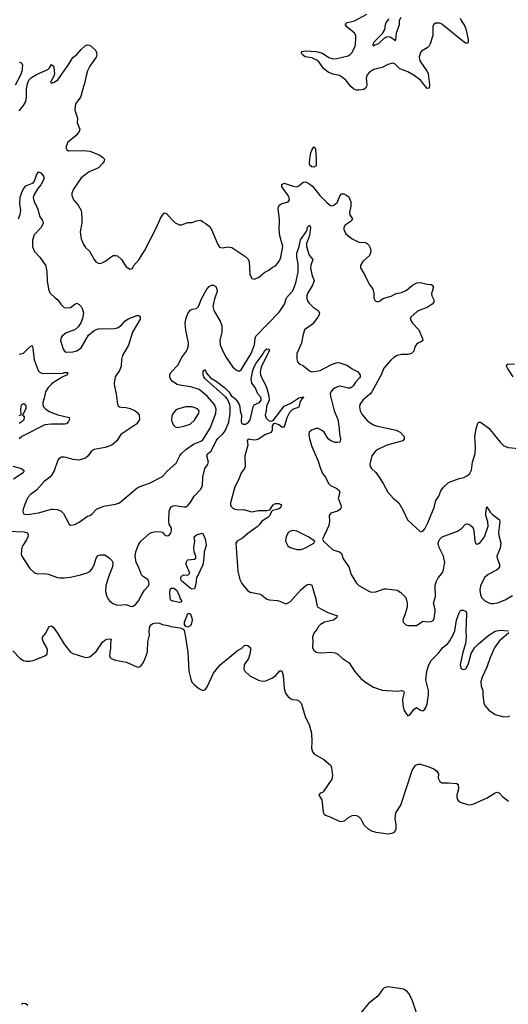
# Model space of a CAD drawing. Header units: inches. Extents: x 2134017 to 2292458, y 756222 to 916513.
# Tile 129 of 256: x 2202933 to 2207512, y 832649 to 841877. Entities that reach past the tile are written whole.
import ezdxf

# ---------------------------------------------------------------- set-up
doc = ezdxf.new("R2010")
doc.units = ezdxf.units.IN
doc.header["$MEASUREMENT"] = 0
doc.layers.add('C2803', color=7, linetype='Continuous')
doc.layers.add('C2804', color=7, linetype='Continuous')

msp = doc.modelspace()

# ---------------------------------------------------------------- linework, layer by layer
at = {"layer": 'C2803', "color": 5}
for points, elevation in [([(2203143.4, 840000), (2203150.4, 839990), (2203154.4, 839970), (2203133.6, 839930), (2203070, 839859.5), (2203053.6, 839810), (2203052.7, 839750), (2203070, 839706.8), (2203121, 839650), (2203178.8, 839570), (2203187.7, 839510), (2203190.5, 839430), (2203204, 839350), (2203217.3, 839317.3), (2203264.7, 839270), (2203290.5, 839250.5), (2203318, 839210), (2203350, 839181), (2203370, 839176), (2203410, 839180.7), (2203450, 839210.7), (2203470, 839219.1), (2203490, 839208), (2203510, 839187.7), (2203520.3, 839170), (2203530.3, 839130), (2203522.5, 839077.5), (2203504.8, 839035.2), (2203482.3, 838997.7), (2203450.3, 838969.7), (2203370, 838941.3), (2203330.4, 838910), (2203322.5, 838897.5), (2203316.4, 838870), (2203340.4, 838790), (2203351.9, 838771.9), (2203370, 838760.4), (2203430, 838762.7), (2203470, 838774), (2203510, 838803.1), (2203578.8, 838921.2), (2203630, 838964.2), (2203670, 838978.4), (2203817.2, 838982.8), (2203850, 838988), (2203885.2, 839010), (2203919.3, 839050), (2203950, 839072.2), (2204030, 839106), (2204050, 839104), (2204057.3, 839097.3), (2204062, 839090), (2204061.6, 839070), (2203991.7, 838950), (2203952.6, 838827.4), (2203896.3, 838730), (2203888.1, 838691.9), (2203883.7, 838630), (2203868.4, 838590), (2203828, 838530), (2203818, 838470), (2203820.5, 838439.5), (2203838, 838370), (2203850, 838272), (2203857.5, 838257.5), (2203868.4, 838248.4), (2203884.1, 838244.1), (2203930, 838241.6), (2203970, 838232.7), (2204014.8, 838210), (2204030, 838199.1), (2204052.5, 838172.5), (2204056.5, 838130), (2204030, 838089.7), (2203882, 837990), (2203843.8, 837930), (2203797.1, 837890), (2203733.6, 837866.4), (2203630, 837847.8), (2203603, 837830), (2203575.8, 837790), (2203550, 837768), (2203489.6, 837749.6), (2203434.5, 837754.5), (2203370, 837775.1), (2203350, 837777.2), (2203324.5, 837775.5), (2203299.1, 837760.9), (2203290.5, 837749.5), (2203255.8, 837650), (2203234.9, 837610), (2203215.8, 837590), (2203162, 837550), (2203090, 837467.6), (2203033.5, 837426.5), (2203010, 837399.5), (2202990, 837359.3), (2202964.9, 837290), (2202962.7, 837270), (2202970, 837246.7), (2202990, 837239.6), (2203030, 837242.3), (2203110, 837255.4), (2203230, 837288.4), (2203251, 837291), (2203287, 837287), (2203322, 837270), (2203343, 837250), (2203398, 837150), (2203410, 837141), (2203450, 837146), (2203490, 837166.4), (2203570, 837224.4), (2203590, 837230.4), (2203610, 837243.8), (2203652.3, 837290), (2203723.1, 837316.9), (2203830, 837338), (2203869.8, 837350.2), (2204030, 837486.4), (2204070, 837506.7), (2204150, 837534.4), (2204270, 837596.4), (2204317, 837650), (2204399.2, 837720.8), (2204433.3, 837790), (2204448, 837810), (2204491.2, 837850), (2204561.7, 837898.3), (2204630, 837925.5), (2204650, 837940.7), (2204717.7, 838050), (2204766.2, 838170), (2204772.5, 838190), (2204774.4, 838225.6), (2204759, 838270), (2204690.6, 838350), (2204613.7, 838410), (2204537.4, 838437.4), (2204448.1, 838448.1), (2204410, 838458), (2204365.4, 838485.4), (2204347.3, 838510), (2204340.4, 838530), (2204341.4, 838550), (2204349.8, 838570), (2204418.7, 838641.3), (2204450.6, 838709.4), (2204495.6, 838770), (2204512.2, 838807.8), (2204515, 838850), (2204490, 838968.7), (2204483.1, 839030), (2204489.8, 839070), (2204510, 839122.8), (2204530, 839153.4), (2204550, 839164.9), (2204590, 839170.7), (2204609.7, 839190.3), (2204638, 839262), (2204685.8, 839350), (2204710, 839377.4), (2204730, 839390.4), (2204750, 839390.5), (2204770, 839374.9), (2204782, 839350), (2204785.2, 839330), (2204759.1, 839260.9), (2204744.1, 839190), (2204753.6, 839150), (2204811.8, 839050), (2204827, 839010), (2204828.4, 838950), (2204808.4, 838870), (2204812.7, 838830), (2204836.4, 838770), (2204867.2, 838710), (2204930, 838619.3), (2204970, 838588.2), (2204990, 838583.8), (2205010, 838596.4), (2205101, 838750), (2205132.5, 838830), (2205138.7, 838890), (2205145.5, 838910), (2205364.8, 839135.2), (2205415.6, 839210), (2205432.1, 839270), (2205486.8, 839330), (2205498.5, 839350), (2205521.5, 839410), (2205541.2, 839510), (2205543.1, 839590), (2205529.9, 839650), (2205529.4, 839690), (2205553.6, 839750), (2205565.8, 839814.2), (2205618.7, 839890), (2205627.8, 839910), (2205630, 839931), (2205650, 839950.8), (2205657.1, 839930), (2205650, 839855.3), (2205621.3, 839778.7), (2205620.2, 839750), (2205647.1, 839670), (2205680.3, 839630), (2205662.1, 839577.9), (2205659.8, 839550), (2205670.1, 839490.1), (2205691.1, 839430), (2205678, 839390), (2205629.5, 839310), (2205623.6, 839290), (2205623.7, 839263.7), (2205630, 839241.6), (2205644, 839224), (2205683.7, 839183.7), (2205730.4, 839150), (2205741.1, 839130), (2205739, 839110), (2205727.6, 839090), (2205676.2, 839023.8), (2205603, 838970), (2205586.3, 838913.7), (2205573.6, 838846.4), (2205530.4, 838750), (2205530, 838694), (2205536, 838670), (2205553.2, 838653.2), (2205592.5, 838632.5), (2205647.5, 838587.5), (2205670, 838577.3), (2205750, 838589.3), (2205854.4, 838645.6), (2205898, 838662), (2205924.7, 838664.7), (2205998, 838638), (2206023.5, 838623.5), (2206050, 838603.6), (2206099.1, 838579.1), (2206122.2, 838550), (2206123.5, 838530), (2206118.8, 838521.2), (2206078.6, 838481.4), (2206062, 838450), (2206046.5, 838433.5), (2206030, 838425), (2206010, 838423.7), (2205950, 838440.7), (2205930, 838441.6), (2205890, 838426.2), (2205866, 838410), (2205848.9, 838390), (2205843.1, 838370), (2205845.7, 838350), (2205878.9, 838210), (2205914.7, 838130), (2205926.2, 838050), (2205928.9, 837988.9), (2205938.4, 837950), (2205935.8, 837924.2), (2205930, 837918), (2205906.6, 837913.4), (2205890, 837914.3), (2205850, 837928.6), (2205824.2, 837950), (2205787.3, 838010), (2205761.3, 838030), (2205730, 838044.8), (2205710, 838046.6), (2205667.3, 838030), (2205646, 838010), (2205641.3, 837990), (2205647.9, 837947.9), (2205670, 837878), (2205730, 837738), (2205750.5, 837670), (2205770, 837624.7), (2205797.3, 837590), (2205827.7, 837530), (2205845.5, 837510), (2205903.9, 837483.9), (2205921.6, 837470), (2205932.2, 837450), (2205916.1, 837390), (2205942.7, 837330), (2205946.3, 837310), (2205942, 837298), (2205933.8, 837286.2), (2205910, 837270.9), (2205850, 837253), (2205833.4, 837230), (2205835.9, 837175.9), (2205830, 837138), (2205770.8, 837010), (2205781, 836990), (2205866, 836910), (2205928.6, 836888.6), (2205950, 836874.8), (2205965.2, 836825.2), (2206016.5, 836750), (2206038.3, 836678.3), (2206090, 836597.3), (2206110, 836573.4), (2206210, 836518.4), (2206230, 836512.4), (2206270, 836514.4), (2206350, 836544.4), (2206370, 836544.4), (2206470, 836530.5), (2206506, 836510), (2206550, 836461), (2206565.5, 836410), (2206564, 836370), (2206546.8, 836310), (2206522.8, 836250), (2206526, 836230), (2206550, 836206), (2206570, 836198.8), (2206650, 836200.7), (2206710, 836241), (2206753.4, 836233.4), (2206790, 836236.3), (2206810, 836250.8), (2206815.5, 836264.5), (2206826.4, 836330), (2206827.4, 836350), (2206810.9, 836410), (2206829.7, 836470), (2206826, 836574), (2206836.3, 836610), (2206854.5, 836645.5), (2206890, 836686.4), (2206901.5, 836710), (2206915.8, 836790), (2206903.4, 836850), (2206862.6, 836930), (2206856.8, 836950), (2206854.6, 836970), (2206859.8, 836990), (2206869.8, 837010), (2206893, 837030), (2207035.6, 837084.4), (2207072.7, 837107.3), (2207110, 837148.4), (2207130, 837151.8), (2207150, 837143.2), (2207170, 837126.3), (2207181.1, 837110), (2207188.5, 837090), (2207197.6, 836990), (2207210, 836962.8), (2207230, 836964.4), (2207250, 836981.3), (2207287.3, 837030), (2207322.6, 837130), (2207321, 837170), (2207302.5, 837230), (2207302, 837258), (2207310, 837311), (2207342.2, 837262.2), (2207361.5, 837241.5), (2207430.3, 837190), (2207433.4, 837170), (2207419, 837070), (2207422.3, 837042.3), (2207442.9, 836970), (2207436.8, 836923.2), (2207405.5, 836850), (2207408, 836830), (2207430.2, 836770.2), (2207427.9, 836750), (2207415.2, 836730), (2207401.2, 836718.8), (2207322.5, 836677.5), (2207289.5, 836650.5), (2207251.1, 836570), (2207245, 836530), (2207250.2, 836490.2), (2207261.6, 836461.6), (2207293, 836430), (2207330, 836410.3), (2207347, 836407), (2207370, 836405.2), (2207410, 836411.3), (2207481.2, 836438.8), (2207550, 836481.7)], 260), ([(2203515.7, 840000), (2203516.4, 839970), (2203500.5, 839890), (2203510, 839824.7), (2203530.7, 839770), (2203550, 839740.7), (2203588.7, 839708.7), (2203630, 839631), (2203647.9, 839607.9), (2203670, 839594.8), (2203690, 839590.8), (2203730, 839610.8), (2203790, 839656), (2203810, 839666), (2203830, 839666.8), (2203850, 839662.8), (2203888.4, 839628.4), (2203930, 839561), (2203970, 839538.8), (2203990, 839544.7), (2204001.2, 839570), (2204050, 839627.7), (2204102.4, 839710), (2204214.5, 839930), (2204245.1, 840000)], 280), ([(2204362.2, 840000), (2204370.4, 839990.4), (2204390, 839974), (2204430, 839954.8), (2204450, 839954.8), (2204510, 839974.8), (2204550, 839976), (2204590, 839990.7), (2204630, 839998.8), (2204650, 839981), (2204670.5, 839970.5), (2204710, 839941), (2204730.8, 839910), (2204790.4, 839770), (2204805.4, 839745.4), (2204830, 839738.7), (2204890, 839747.7), (2204921.8, 839741.8), (2205042.3, 839662.3), (2205073, 839633), (2205083.8, 839610), (2205090.7, 839490.7), (2205110, 839452), (2205130, 839444.7), (2205170, 839461), (2205230, 839511), (2205269.3, 839530.7), (2205303.2, 839556.8), (2205330, 839570.8), (2205350, 839590.8), (2205370, 839622.8), (2205380.7, 839650), (2205398.4, 839750), (2205372.4, 839850), (2205364.8, 839910), (2205367.3, 839990), (2205366.3, 840000)], 280), ([(2206045.6, 840000), (2206040.7, 839990), (2205984, 839950), (2205970.8, 839930), (2205970.8, 839910), (2205990.8, 839870), (2206050, 839822), (2206110, 839790.6), (2206170, 839788), (2206190, 839780.5), (2206204.6, 839764.6), (2206218, 839738), (2206224.2, 839710), (2206218, 839682), (2206210, 839666.6), (2206147.3, 839610), (2206128, 839572), (2206127.3, 839550), (2206170, 839476), (2206210, 839390.8), (2206230.8, 839370), (2206242.8, 839350), (2206251, 839310), (2206250.7, 839270), (2206257.3, 839250), (2206270, 839239.1), (2206290, 839233.4), (2206310, 839242), (2206335.1, 839264.9), (2206413.8, 839286.2), (2206462, 839310), (2206510, 839320.3), (2206556.8, 839343.2), (2206615.1, 839390), (2206655.3, 839410), (2206690, 839412.9), (2206750, 839398), (2206790, 839394), (2206798.8, 839390), (2206810.4, 839370), (2206793, 839310), (2206795.5, 839290), (2206812.7, 839250), (2206812.7, 839230), (2206799.1, 839210), (2206750, 839179.6), (2206683.8, 839156.2), (2206658.9, 839141.1), (2206598, 839090), (2206591, 839070), (2206614, 839034), (2206673.4, 838970), (2206706.8, 838890), (2206710.6, 838869.4), (2206690, 838854), (2206670, 838849.2), (2206650, 838834), (2206637.3, 838810), (2206626.8, 838770), (2206606, 838750), (2206570, 838739.6), (2206510, 838737.7), (2206470, 838728.5), (2206437.6, 838710), (2206410, 838685.4), (2206346.9, 838610), (2206320.7, 838550), (2206231.9, 838388.1), (2206213.9, 838366.1), (2206147.6, 838310), (2206119.5, 838270), (2206116.5, 838250), (2206124.2, 838210), (2206139.9, 838179.9), (2206184.8, 838124.8), (2206218, 838098), (2206250, 838078.9), (2206274.8, 838070), (2206460.9, 838030), (2206497.2, 838010), (2206535, 837970), (2206536.9, 837950), (2206523.1, 837930), (2206373.7, 837890), (2206288.1, 837850), (2206264.7, 837830), (2206232, 837790), (2206213.4, 837710), (2206217.3, 837690), (2206230.4, 837670.4), (2206270, 837633), (2206302.4, 837590), (2206340.5, 837530), (2206382.8, 837450), (2206432.8, 837392.8), (2206487.3, 837350), (2206524.1, 837284.1), (2206568.1, 837188.1), (2206690, 837077.3), (2206710, 837083.8), (2206730, 837103.8), (2206758.6, 837161.4), (2206816.1, 837303.9), (2206833.3, 837370), (2206859.8, 837410), (2206879.6, 837460.4), (2206903.1, 837496.9), (2206950, 837539.1), (2207050, 837575.6), (2207095.1, 837584.9), (2207130, 837603.8), (2207150, 837624.9), (2207165.6, 837654.4), (2207177.4, 837730), (2207202, 837810), (2207205.1, 837870), (2207196.9, 837970), (2207210, 838042), (2207225.4, 838094.6), (2207234.6, 838105.4), (2207250, 838106), (2207330, 838047.3), (2207436.5, 837916.5), (2207470, 837884), (2207510, 837867.7), (2207610, 837859.1)], 280), ([(2202930, 838742.8), (2202970, 838750.5), (2203030, 838810.4), (2203050, 838822.8), (2203057.2, 838797.2), (2203069.6, 838689.6), (2203107.6, 838590), (2203124.6, 838570), (2203150, 838562.6), (2203230, 838565.2), (2203300.3, 838559.7), (2203336.4, 838563.6), (2203350.2, 838570.2), (2203384.7, 838570), (2203379.1, 838550), (2203330, 838527.4), (2203250, 838476.8), (2203230, 838462), (2203200.6, 838430), (2203174.7, 838390), (2203162.9, 838330), (2203149.3, 838290), (2203149.2, 838270), (2203156.5, 838250), (2203174.3, 838230), (2203210, 838205.6), (2203290, 838172.6), (2203398, 838150), (2203400.7, 838130), (2203390.5, 838110), (2203373.4, 838090), (2203355.2, 838084.8), (2203230, 838086), (2203170, 838078.5), (2202954.9, 837970), (2202930, 837949.6)], 240), ([(2202823.6, 837083.6), (2202976.6, 837076.6), (2203007.8, 837067.8), (2203013.2, 837050), (2203010.2, 837030), (2202998.4, 837001.6), (2202962.3, 836950), (2202954, 836930), (2202947.7, 836867.7), (2202954.4, 836850), (2203030, 836734), (2203072.8, 836692.8), (2203103.4, 836683.4), (2203170, 836686), (2203201.6, 836681.6), (2203287.9, 836647.9), (2203310, 836644.9), (2203350, 836644.9), (2203410, 836653), (2203504.4, 836675.6), (2203566.6, 836693.4), (2203590, 836706.8), (2203610, 836726), (2203631.2, 836768.8), (2203649.6, 836830), (2203670, 836854), (2203690, 836861), (2203730, 836861), (2203773.2, 836833.2), (2203796, 836810), (2203806.8, 836790), (2203804, 836750), (2203765.8, 836654.2), (2203739.3, 836570), (2203737.5, 836517.5), (2203750.6, 836470), (2203764.1, 836444.1), (2203774, 836430), (2203804.9, 836404.9), (2203850, 836388.8), (2203930, 836394.9), (2203970, 836379.3), (2203990, 836378.4), (2204021.5, 836398.5), (2204047.3, 836430), (2204077.6, 836490), (2204103.6, 836530), (2204141.6, 836570), (2204146, 836590), (2204144.2, 836610), (2204134, 836630), (2204094.2, 836654.2), (2204073.6, 836673.6), (2204046, 836750), (2204023.5, 836790), (2204014.5, 836850), (2204021, 836890), (2204042, 836950), (2204070, 836988.2), (2204150, 837062), (2204168.2, 837071.8), (2204210, 837080.4), (2204257.1, 837077.1), (2204272.8, 837072.8), (2204291.3, 837050), (2204310, 837038.8), (2204330, 837042.8), (2204350, 837066), (2204357, 837090), (2204356.2, 837110), (2204334.5, 837150), (2204329.6, 837170), (2204333.3, 837270), (2204343.7, 837296.3), (2204352.3, 837310), (2204370, 837321.3), (2204390, 837322.6), (2204470, 837310.4), (2204490, 837312.7), (2204510, 837324.4), (2204531.5, 837348.5), (2204567.1, 837410), (2204630, 837477.3), (2204647.5, 837510), (2204648.3, 837590), (2204668.6, 837670), (2204693.9, 837706.1), (2204704, 837730), (2204687.4, 837790), (2204692.3, 837807.7), (2204726.3, 837833.7), (2204773.8, 837930), (2204790, 837951.9), (2204841, 837999), (2204857.3, 838022.7), (2204893.9, 838106.1), (2204905.8, 838190), (2204906.1, 838246.1), (2204902, 838270), (2204881, 838321), (2204862.7, 838342.7), (2204669.8, 838510), (2204657.3, 838530), (2204651.5, 838550), (2204654, 838586), (2204664.7, 838595.3), (2204670, 838594), (2204684.7, 838564.7), (2204721.2, 838521.2), (2204775.3, 838490), (2204852.6, 838430), (2204893.1, 838390), (2204916.1, 838356.1), (2204950, 838325.3), (2204970, 838300.3), (2204989.1, 838270), (2204995.8, 838250), (2205000.3, 838210), (2205011.2, 838171.2), (2205008.8, 838108.8), (2205015.3, 838095.3), (2205026.5, 838086.5), (2205050, 838087), (2205076.5, 838103.5), (2205092.6, 838127.4), (2205121.6, 838250), (2205130, 838266.8), (2205179.3, 838290), (2205195.1, 838310), (2205195.4, 838330), (2205190, 838340.9), (2205164.4, 838370), (2205139.3, 838430), (2205109.9, 838470), (2205103.8, 838510), (2205117.7, 838590), (2205130, 838623.1), (2205150, 838658.3), (2205205.8, 838734.2), (2205230, 838776.4), (2205250, 838791.7), (2205270.3, 838790.3), (2205271.5, 838770), (2205197.5, 838622.5), (2205187.6, 838572.4), (2205190.2, 838550), (2205204.4, 838510), (2205235.9, 838455.9), (2205250, 838420.5), (2205267.7, 838350), (2205270.1, 838309.9), (2205246.6, 838253.4), (2205243.5, 838210), (2205234.7, 838170), (2205241.5, 838141.5), (2205270, 838119), (2205290, 838114.6), (2205310, 838120.5), (2205410, 838256.5), (2205475.4, 838284.6), (2205550, 838332.3), (2205590, 838342), (2205593.7, 838333.7), (2205577.4, 838322.6), (2205560.9, 838299.1), (2205550, 838246), (2205490, 838223.5), (2205463, 838197), (2205435.4, 838144.6), (2205410, 838058.4), (2205390, 838058.9), (2205360.5, 838080.5), (2205330, 838091.5), (2205311.8, 838088.2), (2205300.3, 838070), (2205299, 838030), (2205290, 838007.4), (2205230, 837987.3), (2205178.4, 837950), (2205150, 837938), (2205130, 837936), (2205075.3, 837944.7), (2205066, 837934), (2205070.3, 837890), (2205042.6, 837790), (2205044.9, 837690), (2205039.6, 837670), (2205007.7, 837630), (2204985.6, 837570), (2204950, 837498), (2204908.9, 837350), (2204908.8, 837330), (2204915.1, 837315.1), (2204930, 837299.3), (2204950, 837288.7), (2204983.1, 837283.1), (2205030, 837285.7), (2205110, 837264.4), (2205170, 837276.4), (2205250, 837276.4), (2205277.6, 837282.4), (2205309.2, 837330), (2205330, 837343), (2205362.4, 837342.4), (2205386.8, 837330), (2205381.3, 837310), (2205370, 837298.7), (2205354, 837290), (2205303.1, 837276.9), (2205292.8, 837267.2), (2205276.5, 837230), (2205259.1, 837210), (2205202.4, 837177.6), (2205177.6, 837142.4), (2205157.2, 837122.8), (2205070, 837061.4), (2205021.4, 837018.6), (2204970.8, 836990), (2204958, 836970), (2204978, 836710), (2204996.4, 836630), (2205014, 836594), (2205068.6, 836528.6), (2205091.9, 836511.9), (2205176.1, 836496.1), (2205202.5, 836482.5), (2205250, 836447.3), (2205270, 836439.1), (2205350, 836433.1), (2205370, 836427.9), (2205410, 836407.2), (2205430, 836403.7), (2205450, 836410.3), (2205470, 836424.2), (2205570, 836536.9), (2205610, 836572), (2205630, 836584.9), (2205650, 836588.2), (2205670, 836576.3), (2205708.9, 836450), (2205717.1, 836390), (2205728, 836370), (2205821.8, 836321.8), (2205912, 836290), (2205901.3, 836270), (2205873.4, 836250), (2205790, 836229.8), (2205753.1, 836210), (2205732.7, 836190), (2205717.8, 836162.2), (2205690, 836127.6), (2205676.2, 836090), (2205680.8, 836050), (2205677.1, 835990), (2205688.4, 835968.4), (2205710, 835950.6), (2205726.9, 835946.9), (2205764.7, 835944.7), (2205850, 835950.4), (2205890, 835943), (2205910, 835933.4), (2205954.4, 835894.4), (2206021, 835850), (2206070.6, 835770), (2206130, 835702), (2206182.3, 835662.3), (2206250, 835622), (2206330, 835594), (2206470, 835584.9), (2206510, 835590.5), (2206530, 835584.7), (2206536.3, 835570), (2206519.1, 835510), (2206524.5, 835455.5), (2206534, 835410), (2206550, 835378), (2206570, 835351.3), (2206590, 835361), (2206630, 835414.8), (2206650, 835430.6), (2206690, 835406.8), (2206710, 835400.7), (2206730, 835416.3), (2206738, 835430), (2206750, 835464.7), (2206765.4, 835550), (2206762.4, 835590), (2206739.1, 835690), (2206749.1, 835770), (2206766.8, 835830), (2206789.1, 835870), (2206806.3, 835890), (2206858.9, 835941.1), (2206896.4, 835990), (2206943.5, 836030), (2206964.4, 836055.6), (2206986.6, 836093.4), (2207009.9, 836150), (2207027.1, 836250), (2207050, 836317.3), (2207056.3, 836330), (2207070, 836341.7), (2207090, 836344), (2207115.6, 836330), (2207119.6, 836310), (2207112.6, 836150), (2207117.6, 836090), (2207111.3, 836028.7), (2207086, 835950), (2207060.4, 835830), (2207070, 835797.3), (2207081, 835790), (2207090, 835786.7), (2207108, 835790), (2207118.6, 835801.4), (2207138.3, 835841.7), (2207162.3, 835937.7), (2207196.3, 835990), (2207231.5, 836028.5), (2207330, 836108.5), (2207390, 836146.4), (2207434.6, 836154.6), (2207512, 836150)], 240), ([(2207558, 838530), (2207502.9, 838610), (2207496, 838630), (2207499, 838641), (2207510, 838650.7), (2207570, 838648.2)], 280), ([(2202930, 838166.4), (2202946.2, 838173.8), (2202943.2, 838230), (2202950, 838266), (2202970, 838279.6), (2202975.6, 838275.6), (2202990, 838257.6), (2202991.6, 838230), (2202959.1, 838170), (2202970, 838165.8), (2202975.4, 838155.4), (2202971.9, 838128.1), (2202956.3, 838110), (2202928.7, 838091.3)], 220), ([(2202870, 837691.7), (2202949.2, 837669.2), (2202975.3, 837650), (2202964.9, 837630), (2202874.7, 837570)], 240), ([(2202870, 835961.3), (2202938.4, 835890), (2202970, 835870.3), (2202990, 835864.6), (2203030, 835865.5), (2203070, 835874.7), (2203170, 835914.9), (2203190, 835931), (2203193.8, 835970), (2203188.4, 835990), (2203153.3, 836050), (2203146.2, 836070), (2203146.6, 836090), (2203176.1, 836123.9), (2203209.7, 836190), (2203230, 836195.2), (2203250, 836181.7), (2203288.4, 836128.4), (2203350, 836023.7), (2203410, 835950.6), (2203430, 835937.3), (2203550, 835898.8), (2203590, 835904.7), (2203650, 835956.3), (2203710, 836042), (2203730, 836060.7), (2203750, 836070.7), (2203774.4, 836074.4), (2203791, 836070), (2203783, 836037), (2203784.2, 835990), (2203775.9, 835915.9), (2203780.9, 835900.9), (2203790, 835890.8), (2203830, 835873.4), (2203935.6, 835855.6), (2204030, 835810.8), (2204050, 835807.3), (2204070, 835818.8), (2204090, 835851), (2204110, 835891.3), (2204130, 835951.3), (2204135, 836045), (2204149.7, 836110), (2204146.4, 836150), (2204152.4, 836190), (2204167.3, 836210), (2204182.4, 836217.6), (2204210, 836223.6), (2204242.7, 836222.7), (2204270.8, 836210), (2204320.8, 836200.8), (2204350.8, 836189.2), (2204436.5, 836176.5), (2204464.2, 836164.2), (2204473.7, 836153.7), (2204484.9, 836110), (2204509.1, 835950), (2204518.6, 835770), (2204535.5, 835695.5), (2204547.3, 835667.3), (2204566.7, 835646.7), (2204610.7, 835610), (2204650, 835590.6), (2204670, 835597.3), (2204690, 835624), (2204750, 835752.7), (2204811.6, 835830), (2204970, 835962.8), (2205014.5, 835985.5), (2205044, 836016), (2205070, 836013.4), (2205096, 835990), (2205096, 835970), (2205091.3, 835930), (2205076, 835890), (2205037.3, 835830), (2205034, 835790), (2205042.8, 835770), (2205090, 835727.3), (2205170, 835687.7), (2205210, 835678), (2205238.3, 835681.7), (2205295.1, 835704.9), (2205330, 835726.8), (2205370, 835776), (2205390, 835776), (2205401.3, 835730), (2205411.8, 835610), (2205424.2, 835564.2), (2205450, 835530.8), (2205470, 835514), (2205490, 835506.8), (2205530, 835504), (2205550, 835494), (2205570, 835470.7), (2205610, 835338), (2205647.3, 835270), (2205667.7, 835190), (2205670.7, 835110.7), (2205666.7, 835050), (2205676.3, 835016.3), (2205694.8, 834994.8), (2205783.9, 834943.9), (2205844.2, 834890), (2205856.2, 834870), (2205865.4, 834794.6), (2205859.7, 834760.3), (2205778, 834642), (2205770, 834632.7), (2205750, 834628.7), (2205736, 834610), (2205764.4, 834564.4), (2205775.8, 834450), (2205785.5, 834430), (2205800.2, 834420.3), (2205850, 834403.7), (2205926.2, 834366.2), (2205950, 834361.8), (2205976.3, 834370), (2206006.4, 834393.6), (2206050, 834418.2), (2206070, 834422.4), (2206090, 834418), (2206110, 834406.7), (2206128.7, 834388.7), (2206157.4, 834330), (2206203.1, 834290), (2206230, 834273.6), (2206270, 834262.3), (2206390, 834248.4), (2206430, 834255.5), (2206449.3, 834270), (2206459.5, 834290), (2206459.7, 834330), (2206451.3, 834390), (2206457, 834443), (2206505.7, 834514.3), (2206610, 834840.5), (2206643, 834890), (2206670, 834900.6), (2206690, 834899.2), (2206758.2, 834878.2), (2206814.7, 834854.7), (2206838.3, 834838.3), (2206858.2, 834810), (2206855.2, 834770), (2206862.3, 834750), (2206870, 834737.1), (2206890, 834724.9), (2206950, 834726), (2207030, 834717.3), (2207041, 834710), (2207043.8, 834670), (2207030.5, 834610.5), (2207030.4, 834590), (2207035.8, 834570), (2207048.2, 834550), (2207070, 834539.5), (2207130, 834521.1), (2207150, 834519.5), (2207190, 834527.6), (2207314.3, 834585.7), (2207390, 834630.5), (2207410, 834636.3), (2207430, 834627.3), (2207457.3, 834597.3), (2207513.8, 834553.8)], 220), ([(2207516, 836130), (2207426.5, 836053.5), (2207384.2, 835995.8), (2207340.8, 835899.2), (2207309.4, 835810), (2207265.6, 835714.4), (2207254.3, 835670), (2207257.2, 835630), (2207273.6, 835590), (2207273.6, 835550), (2207283.6, 835470), (2207290.2, 835450.2), (2207330, 835405.5), (2207390, 835365.5), (2207470, 835342.8), (2207510, 835346), (2207526, 835354)], 240), ([(2206653, 832570), (2206612.2, 832690), (2206579.9, 832750), (2206562.8, 832770), (2206530, 832790.7), (2206390, 832811.8), (2206369.2, 832810.8), (2206350, 832802.9), (2206332.9, 832787.1), (2206290, 832726.4), (2206202.3, 832657.7), (2206130.3, 832570)], 220), ([(2203010, 832638.9), (2202990, 832654), (2202964.2, 832655.8), (2202950, 832647)], 220)]:
    msp.add_lwpolyline(points, dxfattribs=dict(at, elevation=elevation))
for points, elevation in [([(2204490, 838249.8), (2204412.9, 838227.1), (2204389.2, 838210.8), (2204370.4, 838190), (2204358.3, 838161.7), (2204356, 838130), (2204358, 838110), (2204375.4, 838075.4), (2204390, 838060.5), (2204410, 838054.4), (2204470, 838067.4), (2204530, 838085.2), (2204570, 838123.1), (2204611.7, 838190), (2204615.1, 838210), (2204600.5, 838230), (2204550, 838248.4)], 280), ([(2204550, 836538.7), (2204529.3, 836550), (2204450, 836617), (2204443.1, 836630), (2204443.1, 836650), (2204450, 836661.6), (2204470, 836673.4), (2204509.1, 836670.9), (2204528.7, 836690), (2204492.7, 836770), (2204492, 836790), (2204502, 836810), (2204510, 836815.3), (2204570, 836820.7), (2204584, 836830), (2204584, 836850), (2204569, 836890), (2204565.8, 836925.8), (2204573.3, 836990), (2204569.8, 837030.2), (2204589.2, 837050), (2204643.6, 837063.6), (2204650, 837062), (2204670, 837011.3), (2204679.6, 836950), (2204660.5, 836890), (2204659.3, 836830), (2204650, 836769.2), (2204610, 836680.7), (2204591.6, 836650), (2204583.6, 836590), (2204570, 836542)], 220), ([(2205490, 837088.2), (2205470, 837084.2), (2205448.4, 837070), (2205430.4, 837030), (2205424.9, 836990), (2205444.8, 836944.8), (2205468.9, 836928.9), (2205530, 836910.4), (2205570, 836912.4), (2205610, 836926.7), (2205688.7, 836970), (2205698, 836990), (2205637.2, 837030), (2205530, 837082.7)], 260), ([(2204430, 836415.3), (2204370, 836427.6), (2204350, 836437.2), (2204344.2, 836450), (2204341.5, 836510), (2204342.3, 836530), (2204350, 836550.3), (2204378, 836550), (2204404, 836530), (2204426, 836490), (2204438, 836450), (2204452, 836430), (2204450, 836426), (2204442, 836418)], 220), ([(2204510, 836183.6), (2204489, 836190), (2204477.2, 836210), (2204477.2, 836230), (2204509.4, 836310.6), (2204530, 836311.3), (2204545.5, 836270), (2204548.2, 836250), (2204538.7, 836210), (2204530, 836195.1)], 220)]:
    msp.add_lwpolyline(points, close=True, dxfattribs=dict(at, elevation=elevation))
at = {"layer": 'C2804', "color": 5}
for points, elevation in [([(2207060.8, 841890), (2207069.1, 841870), (2207102.3, 841822.3), (2207114.9, 841790), (2207136.5, 841690), (2207137.1, 841670), (2207130, 841654), (2207110, 841658.4), (2207070, 841688.2), (2206890, 841834.7), (2206870, 841844.5), (2206830, 841845.2), (2206811, 841830), (2206805.5, 841814.5), (2206803.1, 841730), (2206779.5, 841650), (2206770, 841632.7), (2206750, 841612.3), (2206699.5, 841580.5), (2206690, 841569), (2206677.4, 841530), (2206683.2, 841490), (2206752.2, 841392.2), (2206761.4, 841370), (2206774, 841270), (2206770, 841234), (2206750, 841231.8), (2206689.1, 841310), (2206630, 841355.5), (2206570, 841388), (2206495.8, 841415.8), (2206450, 841462), (2206430, 841469.6), (2206384.4, 841455.6), (2206330, 841428.2), (2206251.2, 841408.8), (2206210, 841384.2), (2206190, 841360.9), (2206178.9, 841330), (2206184.6, 841270), (2206182, 841250), (2206178.7, 841241.3), (2206157.6, 841222.4), (2206110, 841216.1), (2206090, 841218), (2206061, 841230), (2206035.1, 841250), (2205987.8, 841310), (2205950, 841342.7), (2205930, 841353.4), (2205867.2, 841367.2), (2205825.1, 841385.1), (2205779.4, 841419.4), (2205738.4, 841478.4), (2205718, 841498), (2205670, 841519.9), (2205609.8, 841530), (2205580.7, 841550), (2205571.5, 841570), (2205581.3, 841578.7), (2205610, 841584), (2205710, 841579.8), (2205770, 841562.5), (2205830, 841521.8), (2205870, 841510.2), (2205905.7, 841514.3), (2206010, 841539.3), (2206030, 841550.6), (2206050, 841570.7), (2206075.8, 841630), (2206083.1, 841690), (2206081.5, 841730), (2206069.7, 841750), (2205998, 841810), (2205987.3, 841830), (2205991.9, 841848.1), (2206070, 841867.1), (2206187.6, 841930)], 280), ([(2206503.2, 841896.8), (2206489.6, 841870), (2206488.3, 841830), (2206460.9, 841750), (2206454.1, 841685.9), (2206450, 841679.5), (2206446.2, 841686.2), (2206409.5, 841709.5), (2206390, 841716.6), (2206370, 841713.7), (2206343.7, 841696.3), (2206294.3, 841650), (2206261.3, 841638.7), (2206247.6, 841627.6), (2206245.7, 841645.7), (2206255.5, 841670), (2206332.8, 841747.2), (2206355.2, 841784.8), (2206360.8, 841830), (2206368.7, 841850), (2206393.9, 841886.1)], 260), ([(2202930, 841024), (2202970, 841073.4), (2202989.7, 841110), (2202995.7, 841150), (2202997.7, 841230), (2203005.2, 841274.8), (2203018.9, 841310), (2203043.7, 841336.3), (2203090, 841362), (2203198, 841410), (2203214, 841426), (2203230, 841458), (2203250, 841442), (2203254.8, 841430), (2203260.7, 841370), (2203253, 841347), (2203221, 841290), (2203230, 841281), (2203257.2, 841290), (2203290, 841314), (2203386.4, 841450), (2203430, 841522.3), (2203469.9, 841550.1), (2203510, 841599.1), (2203547.8, 841632.2), (2203570, 841642.4), (2203590, 841638.8), (2203642.8, 841590), (2203653.6, 841570), (2203656.1, 841550), (2203650, 841525.4), (2203590, 841440.5), (2203570, 841398.4), (2203555.2, 841350), (2203544.9, 841290), (2203524.2, 841230), (2203510, 841169), (2203502.4, 841150), (2203458, 841090), (2203452.7, 841070), (2203450.5, 841030), (2203474.6, 840954.6), (2203473.4, 840910), (2203496.3, 840850), (2203490.5, 840830), (2203459.5, 840790), (2203386, 840730), (2203368.2, 840690), (2203367.7, 840670), (2203376.3, 840656.3), (2203390, 840647.7), (2203528.5, 840651.5), (2203590, 840645.5), (2203678, 840610), (2203710.7, 840590), (2203728, 840570), (2203723.8, 840550), (2203710.3, 840530), (2203672.2, 840490), (2203583, 840450), (2203510, 840394.7), (2203438.4, 840290), (2203423, 840250), (2203422, 840230), (2203439.1, 840190), (2203479.9, 840139.9), (2203508, 840090), (2203514, 840070), (2203515.7, 840000)], 280), ([(2202930, 841478), (2202950, 841474), (2202958.8, 841450), (2202952.2, 841390), (2202938.4, 841350), (2202890, 841263.7)], 280), ([(2202923.1, 840010), (2202939, 840050), (2202943.4, 840090), (2202935.2, 840150), (2202938.4, 840210), (2202949.3, 840250.7), (2202970, 840292.4), (2202990, 840319.5), (2203054.9, 840345.1), (2203065, 840355), (2203078.8, 840381.2), (2203090, 840418.8), (2203108.2, 840451.8), (2203130, 840442), (2203158, 840410), (2203163, 840390), (2203131.3, 840330), (2203104.2, 840295.8), (2203070, 840238.7), (2203061.1, 840210), (2203069.3, 840170), (2203101.2, 840110), (2203122.3, 840030), (2203143.4, 840000)], 260), ([(2205366.3, 840000), (2205355.6, 840110), (2205360.9, 840130), (2205370, 840142.8), (2205390, 840154), (2205448.7, 840170), (2205460.9, 840190), (2205459.7, 840210), (2205450, 840229.3), (2205389.6, 840310), (2205390, 840333.4), (2205410, 840343.7), (2205497.1, 840317.1), (2205530, 840311.8), (2205550, 840319.7), (2205590, 840354.3), (2205610, 840356.5), (2205643.2, 840343.2), (2205678.3, 840318.3), (2205745.5, 840230), (2205810, 840163.8), (2205850, 840133.4), (2205870, 840136.4), (2205890, 840147.4), (2205910, 840166.7), (2205933, 840227), (2205950, 840244.9), (2205970, 840246), (2205990, 840237.1), (2206015.9, 840215.9), (2206036.5, 840170), (2206037.4, 840130), (2206023.1, 840070), (2206027.7, 840047.7), (2206050.4, 840010), (2206045.6, 840000)], 280), ([(2204245.1, 840000), (2204249.7, 840010.3), (2204270, 840046), (2204290, 840066), (2204310, 840061), (2204362.2, 840000)], 280)]:
    msp.add_lwpolyline(points, dxfattribs=dict(at, elevation=elevation))
at = {"layer": 'C2804', "color": 5, "elevation": 280}
msp.add_lwpolyline([(2205690, 840494), (2205670, 840499), (2205652.9, 840512.9), (2205650, 840526), (2205651.7, 840571.7), (2205661.5, 840630), (2205670, 840654), (2205690, 840686), (2205699.8, 840679.8), (2205704, 840664), (2205712.7, 840570), (2205710, 840508.7)], close=True, dxfattribs=at)

doc.saveas('drawing.dxf')
